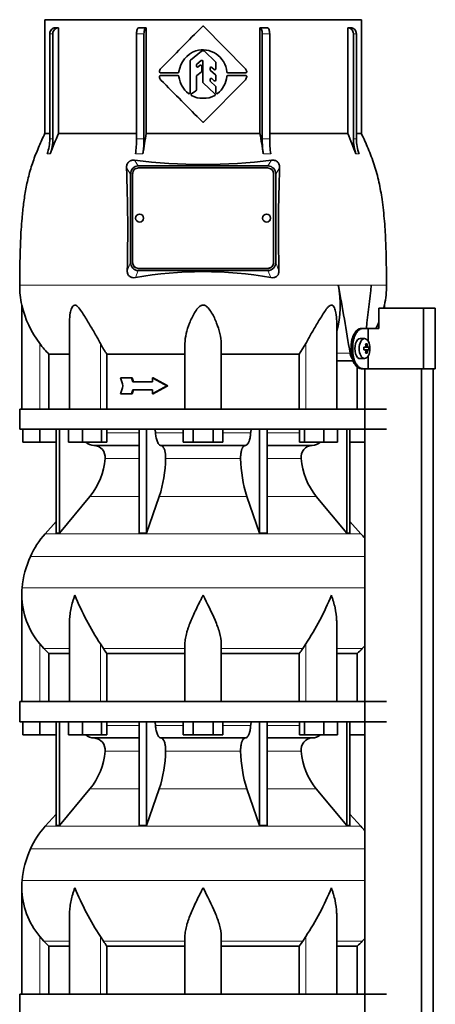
# Model space of a CAD drawing. Header units: millimetres. Extents: x -304 to -45, y -406 to 1007.
# Tile 24 of 27: x -301 to -260, y 720 to 818. Entities that reach past the tile are written whole.
import ezdxf

# ---------------------------------------------------------------- set-up
doc = ezdxf.new("R2010")
doc.units = ezdxf.units.MM
for name, color, linetype in [('M5X8_UNI7687', 7, 'Continuous'), ('MID_134-17', 7, 'Continuous'), ('VSI134_DIFFUSORE', 7, 'Continuous'), ('VSI134_TERMINALE', 7, 'Continuous'), ('VSI134_TESTATA', 7, 'Continuous')]:
    doc.layers.add(name, color=color, linetype=linetype)

# ---------------------------------------------------------------- blocks, each defined once
blk = doc.blocks.new('SE')
at = {"layer": 'M5X8_UNI7687', "color": 7, "linetype": 'Continuous', "lineweight": 35}
for p, q in [((-266.771, 786.463), (-267.19, 786.477)), ((-266.537, 785.944), (-266.67, 785.836)), ((-266.867, 785.602), (-266.707, 785.62)), ((-266.707, 785.335), (-266.867, 785.353)), ((-266.358, 785.616), (-266.803, 785.584)), ((-266.358, 785.339), (-266.803, 785.37)), ((-266.537, 785.01), (-266.67, 785.118)), ((-267.19, 784.477), (-266.771, 784.491))]:
    blk.add_line(p, q, dxfattribs=at)
at = {"layer": 'M5X8_UNI7687', "color": 4, "linetype": 'Continuous', "lineweight": 9}
for p, q in [((-266.658, 785.703), (-266.501, 785.719)), ((-266.867, 785.602), (-266.71, 785.619)), ((-266.71, 785.335), (-266.867, 785.353)), ((-266.447, 785.619), (-266.803, 785.584)), ((-266.803, 785.37), (-266.447, 785.335)), ((-266.501, 785.236), (-266.659, 785.251))]:
    blk.add_line(p, q, dxfattribs=at)
at = {"layer": 'M5X8_UNI7687', "color": 7, "linetype": 'Continuous', "lineweight": 35}
blk.add_arc((-268.207, 785.477), 1.854, 355.71667, 4.28333, dxfattribs=at)
for centre, major_axis, ratio, start_param, end_param in [((-267.2, 785.477), (0, 1), 0.544639, 0, 3.159643), ((-267.869, 784.865), (1.585, 0.958), 0.318449, 0.410036, 0.559729), ((-268.22, 785.477), (0, 2), 0.788011, 4.833518, 4.948078), ((-268.254, 785.477), (0, 2), 0.882948, 4.833518, 4.948078), ((-268.237, 785.446), (1.994, 0.146), 0.047468, 0.695348, 0.809907), ((-267.535, 785.477), (0, -1.852), 0.361923, 1.49595, 1.645642), ((-268.237, 785.508), (1.994, -0.146), 0.047468, -0.809907, -0.695348), ((-266.802, 785.685), (-0.195, -0.02), 0.510424, 1.182652, 1.511361), ((-266.802, 785.27), (-0.195, 0.02), 0.510424, 4.771824, 5.100533), ((-268.22, 785.477), (0, -2), 0.788011, 1.335108, 1.449667), ((-267.869, 786.09), (1.585, -0.958), 0.318449, -0.559729, -0.410036), ((-268.254, 785.477), (0, -2), 0.882948, 1.335108, 1.449667), ((-268.237, 785.446), (1.994, 0.146), 0.047468, 0.33853, 0.453089), ((-268.237, 785.508), (1.994, -0.146), 0.047468, -0.453089, -0.33853)]:
    blk.add_ellipse(centre, major_axis=major_axis, ratio=ratio, start_param=start_param, end_param=end_param, dxfattribs=at)
blk.add_ellipse((-266.78, 785.477), major_axis=(0, -0.986), ratio=0.544639, dxfattribs=at)
for points in [[(-266.71, 785.619), (-266.708, 785.619), (-266.704, 785.62), (-266.698, 785.621), (-266.692, 785.624), (-266.687, 785.627), (-266.682, 785.631), (-266.677, 785.636), (-266.672, 785.642), (-266.668, 785.649), (-266.664, 785.656), (-266.661, 785.664), (-266.659, 785.673), (-266.657, 785.681), (-266.656, 785.69), (-266.655, 785.699), (-266.655, 785.709), (-266.656, 785.715), (-266.656, 785.719)], [(-266.501, 785.719), (-266.501, 785.715), (-266.5, 785.709), (-266.498, 785.699), (-266.496, 785.69), (-266.494, 785.681), (-266.491, 785.673), (-266.488, 785.664), (-266.485, 785.656), (-266.481, 785.649), (-266.477, 785.642), (-266.473, 785.636), (-266.469, 785.631), (-266.465, 785.627), (-266.46, 785.624), (-266.456, 785.621), (-266.452, 785.62), (-266.449, 785.619), (-266.447, 785.619)], [(-266.656, 785.236), (-266.656, 785.239), (-266.655, 785.246), (-266.655, 785.256), (-266.656, 785.265), (-266.657, 785.273), (-266.659, 785.282), (-266.661, 785.29), (-266.664, 785.298), (-266.668, 785.306), (-266.672, 785.313), (-266.677, 785.319), (-266.682, 785.324), (-266.687, 785.328), (-266.692, 785.331), (-266.698, 785.333), (-266.704, 785.335), (-266.708, 785.335), (-266.71, 785.335)], [(-266.447, 785.335), (-266.449, 785.335), (-266.452, 785.335), (-266.456, 785.333), (-266.46, 785.331), (-266.465, 785.328), (-266.469, 785.324), (-266.473, 785.319), (-266.477, 785.313), (-266.481, 785.306), (-266.485, 785.298), (-266.488, 785.29), (-266.491, 785.282), (-266.494, 785.273), (-266.496, 785.265), (-266.498, 785.256), (-266.5, 785.246), (-266.501, 785.239), (-266.501, 785.236)]]:
    blk.add_open_spline(points, degree=3, dxfattribs=at)
at = {"layer": 'MID_134-17', "color": 7, "linetype": 'Continuous', "lineweight": 35}
for p, q in [((-266.76, 783.477), (-266.76, 779.477)), ((-266.746, 783.477), (-266.746, 287.177)), ((-261.119, 287.177), (-261.119, 783.477)), ((-259.96, 287.177), (-259.96, 783.477)), ((-266.76, 777.477), (-266.76, 750.477)), ((-266.76, 748.477), (-266.76, 721.477))]:
    blk.add_line(p, q, dxfattribs=at)
at = {"layer": 'VSI134_DIFFUSORE', "color": 7, "linetype": 'Continuous', "lineweight": 35}
for p, q in [((-300.999, 779.477), (-264.599, 779.477)), ((-300.999, 779.477), (-300.999, 777.477)), ((-300.999, 777.477), (-264.599, 777.477)), ((-300.699, 776.197), (-300.699, 777.477)), ((-300.699, 776.197), (-300.699, 777.477)), ((-298.999, 776.197), (-298.999, 777.477)), ((-297.364, 777.477), (-297.364, 767.186)), ((-297.058, 777.477), (-297.058, 767.186)), ((-296.15, 776.197), (-296.15, 777.477)), ((-294.762, 776.197), (-294.762, 777.477)), ((-292.866, 776.197), (-292.866, 777.477)), ((-292.358, 776.197), (-292.358, 777.477)), ((-289.138, 777.477), (-289.138, 767.186)), ((-288.399, 777.477), (-288.399, 767.186)), ((-284.762, 776.197), (-284.762, 777.477)), ((-283.78, 776.197), (-283.78, 777.477)), ((-281.817, 776.197), (-281.817, 777.477)), ((-280.836, 776.197), (-280.836, 777.477)), ((-277.199, 777.477), (-277.199, 767.186)), ((-276.459, 777.477), (-276.459, 767.186)), ((-273.24, 776.197), (-273.24, 777.477)), ((-272.732, 776.197), (-272.732, 777.477)), ((-270.836, 776.197), (-270.836, 777.477)), ((-269.448, 776.197), (-269.448, 777.477)), ((-268.539, 777.477), (-268.539, 767.186)), ((-268.233, 777.477), (-268.233, 767.186)), ((-298.999, 776.197), (-300.699, 776.197)), ((-297.364, 776.197), (-298.999, 776.197)), ((-294.762, 776.197), (-296.15, 776.197)), ((-292.866, 776.197), (-294.762, 776.197)), ((-292.358, 776.197), (-292.866, 776.197)), ((-283.78, 776.197), (-284.762, 776.197)), ((-281.817, 776.197), (-283.78, 776.197)), ((-280.836, 776.197), (-281.817, 776.197)), ((-272.732, 776.197), (-273.24, 776.197)), ((-270.836, 776.197), (-272.732, 776.197)), ((-269.448, 776.197), (-270.836, 776.197)), ((-266.76, 776.197), (-268.233, 776.197)), ((-293.634, 775.877), (-289.138, 775.877)), ((-286.981, 775.877), (-278.617, 775.877)), ((-276.459, 775.877), (-271.964, 775.877)), ((-297.058, 767.186), (-294.027, 770.828)), ((-288.399, 767.186), (-287.144, 770.828)), ((-278.454, 770.828), (-277.199, 767.186)), ((-271.571, 770.828), (-268.539, 767.186)), ((-297.364, 768.341), (-298.459, 767.126)), ((-267.139, 767.126), (-268.233, 768.341)), ((-297.364, 767.186), (-297.058, 767.186)), ((-289.138, 767.186), (-288.399, 767.186)), ((-277.199, 767.186), (-276.459, 767.186)), ((-268.539, 767.186), (-268.233, 767.186)), ((-300.799, 761.024), (-300.799, 750.477)), ((-296.054, 758.348), (-296.054, 750.477)), ((-269.544, 750.477), (-269.544, 758.348)), ((-298.597, 755.737), (-298.999, 756.196)), ((-292.697, 755.737), (-292.981, 756.196)), ((-284.599, 750.477), (-284.599, 756.196)), ((-280.999, 750.477), (-280.999, 756.196)), ((-272.617, 756.196), (-272.901, 755.737)), ((-266.76, 756.012), (-267.001, 755.737)), ((-298.093, 755.248), (-296.054, 755.248)), ((-298.093, 750.477), (-298.093, 755.248)), ((-292.341, 755.248), (-284.599, 755.248)), ((-292.341, 750.477), (-292.341, 755.248)), ((-280.999, 755.248), (-273.257, 755.248)), ((-273.257, 755.248), (-273.257, 750.477)), ((-269.544, 755.248), (-267.504, 755.248)), ((-267.504, 755.248), (-267.504, 750.477)), ((-300.999, 750.477), (-264.599, 750.477)), ((-300.999, 750.477), (-300.999, 748.477)), ((-300.999, 748.477), (-264.599, 748.477)), ((-300.699, 747.197), (-300.699, 748.477)), ((-300.699, 747.197), (-300.699, 748.477)), ((-298.999, 747.197), (-298.999, 748.477)), ((-297.364, 748.477), (-297.364, 738.186)), ((-297.058, 748.477), (-297.058, 738.186)), ((-296.15, 747.197), (-296.15, 748.477)), ((-294.762, 747.197), (-294.762, 748.477)), ((-292.866, 747.197), (-292.866, 748.477)), ((-292.358, 747.197), (-292.358, 748.477)), ((-289.138, 748.477), (-289.138, 738.186)), ((-288.399, 748.477), (-288.399, 738.186)), ((-284.762, 747.197), (-284.762, 748.477)), ((-283.78, 747.197), (-283.78, 748.477)), ((-281.817, 747.197), (-281.817, 748.477)), ((-280.836, 747.197), (-280.836, 748.477)), ((-277.199, 748.477), (-277.199, 738.186)), ((-276.459, 748.477), (-276.459, 738.186)), ((-273.24, 747.197), (-273.24, 748.477)), ((-272.732, 747.197), (-272.732, 748.477)), ((-270.836, 747.197), (-270.836, 748.477)), ((-269.448, 747.197), (-269.448, 748.477)), ((-268.539, 748.477), (-268.539, 738.186)), ((-268.233, 748.477), (-268.233, 738.186)), ((-298.999, 747.197), (-300.699, 747.197)), ((-297.364, 747.197), (-298.999, 747.197)), ((-294.762, 747.197), (-296.15, 747.197)), ((-292.866, 747.197), (-294.762, 747.197)), ((-293.634, 746.877), (-289.138, 746.877)), ((-292.358, 747.197), (-292.866, 747.197)), ((-286.981, 746.877), (-278.617, 746.877)), ((-283.78, 747.197), (-284.762, 747.197)), ((-281.817, 747.197), (-283.78, 747.197)), ((-280.836, 747.197), (-281.817, 747.197)), ((-276.459, 746.877), (-271.964, 746.877)), ((-272.732, 747.197), (-273.24, 747.197)), ((-270.836, 747.197), (-272.732, 747.197)), ((-269.448, 747.197), (-270.836, 747.197)), ((-266.76, 747.197), (-268.233, 747.197)), ((-297.058, 738.186), (-294.027, 741.828)), ((-288.399, 738.186), (-287.144, 741.828)), ((-278.454, 741.828), (-277.199, 738.186)), ((-271.571, 741.828), (-268.539, 738.186)), ((-297.364, 739.341), (-298.459, 738.126)), ((-267.139, 738.126), (-268.233, 739.341)), ((-297.364, 738.186), (-297.058, 738.186)), ((-289.138, 738.186), (-288.399, 738.186)), ((-277.199, 738.186), (-276.459, 738.186)), ((-268.539, 738.186), (-268.233, 738.186)), ((-300.799, 732.024), (-300.799, 721.477)), ((-296.054, 729.348), (-296.054, 721.477)), ((-269.544, 721.477), (-269.544, 729.348)), ((-298.597, 726.737), (-298.999, 727.196)), ((-292.697, 726.737), (-292.981, 727.196)), ((-284.599, 721.477), (-284.599, 727.196)), ((-280.999, 721.477), (-280.999, 727.196)), ((-272.617, 727.196), (-272.901, 726.737)), ((-298.093, 726.248), (-296.054, 726.248)), ((-298.093, 721.477), (-298.093, 726.248)), ((-292.341, 726.248), (-284.599, 726.248)), ((-292.341, 721.477), (-292.341, 726.248)), ((-280.999, 726.248), (-273.257, 726.248)), ((-273.257, 726.248), (-273.257, 721.477)), ((-269.544, 726.248), (-267.504, 726.248)), ((-267.504, 726.248), (-267.504, 721.477)), ((-266.76, 727.012), (-267.001, 726.737)), ((-300.999, 721.477), (-264.599, 721.477)), ((-300.999, 721.477), (-300.999, 719.477))]:
    blk.add_line(p, q, dxfattribs=at)
at = {"layer": 'VSI134_DIFFUSORE', "color": 4, "linetype": 'Continuous', "lineweight": 9}
for p, q in [((-292.358, 777.122), (-289.138, 777.122)), ((-287.513, 777.122), (-284.762, 777.122)), ((-280.836, 777.122), (-278.084, 777.122)), ((-276.459, 777.122), (-273.24, 777.122)), ((-289.138, 774.568), (-292.524, 774.568)), ((-279.077, 774.568), (-286.521, 774.568)), ((-273.073, 774.568), (-276.459, 774.568)), ((-294.027, 770.828), (-289.138, 770.828)), ((-287.144, 770.828), (-278.454, 770.828)), ((-276.459, 770.828), (-271.571, 770.828)), ((-298.459, 767.126), (-267.139, 767.126)), ((-299.932, 764.874), (-266.76, 764.874)), ((-300.764, 761.749), (-266.76, 761.749)), ((-298.999, 750.477), (-298.999, 756.196)), ((-298.597, 755.737), (-296.054, 755.737)), ((-292.981, 750.477), (-292.981, 756.196)), ((-292.697, 755.737), (-284.599, 755.737)), ((-280.999, 755.737), (-272.901, 755.737)), ((-272.617, 750.477), (-272.617, 756.196)), ((-269.544, 755.737), (-267.001, 755.737)), ((-292.358, 748.122), (-289.138, 748.122)), ((-287.513, 748.122), (-284.762, 748.122)), ((-280.836, 748.122), (-278.084, 748.122)), ((-276.459, 748.122), (-273.24, 748.122)), ((-289.138, 745.568), (-292.524, 745.568)), ((-279.077, 745.568), (-286.521, 745.568)), ((-273.073, 745.568), (-276.459, 745.568)), ((-294.027, 741.828), (-289.138, 741.828)), ((-287.144, 741.828), (-278.454, 741.828)), ((-276.459, 741.828), (-271.571, 741.828)), ((-298.459, 738.126), (-267.139, 738.126)), ((-299.932, 735.874), (-266.76, 735.874)), ((-300.764, 732.749), (-266.76, 732.749)), ((-298.999, 721.477), (-298.999, 727.196)), ((-292.981, 721.477), (-292.981, 727.196)), ((-272.617, 721.477), (-272.617, 727.196)), ((-298.597, 726.737), (-296.054, 726.737)), ((-292.697, 726.737), (-284.599, 726.737)), ((-280.999, 726.737), (-272.901, 726.737)), ((-269.544, 726.737), (-267.001, 726.737))]:
    blk.add_line(p, q, dxfattribs=at)
at = {"layer": 'VSI134_DIFFUSORE', "color": 7, "linetype": 'Continuous', "lineweight": 35}
for centre, radius, start, end in [((-293.587, 777.212), 1.336, 230.28193, 268.00942), ((-272.012, 777.214), 1.337, 272.06066, 309.72198), ((-293.691, 774.704), 1.174, 353.32225, 87.21725), ((-271.911, 774.708), 1.171, 92.57724, 186.88325), ((-299.185, 775.073), 6.68, 320.54719, 355.65939), ((-299.512, 774.809), 12.994, 342.1602, 358.93539), ((-265.784, 774.859), 13.296, 181.25689, 197.64752), ((-266.391, 775.082), 6.702, 184.39964, 219.39378), ((-291.919, 761.237), 8.8, 138, 155.59119), ((-273.679, 761.237), 8.8, 38.16839, 42), ((-291.008, 760.824), 9.8, 155.59119, 174.58264), ((-293.099, 761.022), 7.7, 174.58264, 180.00164), ((-293.068, 761.157), 7.732, 180.99585, 219.91063), ((-267.86, 772.531), 29.965, 202.58497, 213.03267), ((-295.271, 771.229), 27.189, 326.4322, 337.95023), ((-286.069, 760.185), 7.982, 213.86006, 218.20434), ((-279.524, 760.181), 7.975, 321.79382, 326.14177), ((-293.587, 748.212), 1.336, 230.28193, 268.00942), ((-293.691, 745.704), 1.174, 353.32225, 87.21725), ((-271.911, 745.708), 1.171, 92.57724, 186.88325), ((-272.012, 748.214), 1.337, 272.06066, 309.72198), ((-299.185, 746.073), 6.68, 320.54719, 355.65939), ((-299.512, 745.809), 12.994, 342.1602, 358.93539), ((-265.784, 745.859), 13.296, 181.25689, 197.64752), ((-266.391, 746.082), 6.702, 184.39964, 219.39378), ((-291.919, 732.237), 8.8, 138, 155.59119), ((-273.679, 732.237), 8.8, 38.16839, 42), ((-291.008, 731.824), 9.8, 155.59119, 174.58264), ((-293.099, 732.022), 7.7, 174.58264, 180.00164), ((-293.068, 732.157), 7.732, 180.99585, 219.91063), ((-267.86, 743.531), 29.965, 202.58497, 213.03267), ((-295.271, 742.229), 27.189, 326.4322, 337.95023), ((-286.069, 731.185), 7.982, 213.86006, 218.20434), ((-279.524, 731.181), 7.975, 321.79382, 326.14177)]:
    blk.add_arc(centre, radius, start, end, dxfattribs=at)
for points, knots in [([(-287.666, 777.477), (-287.656, 777.477), (-287.647, 777.475), (-287.629, 777.466), (-287.62, 777.46), (-287.594, 777.434), (-287.577, 777.408), (-287.55, 777.343), (-287.538, 777.304), (-287.521, 777.218), (-287.515, 777.171), (-287.513, 777.122)], [0, 0, 0, 0, 0.125, 0.125, 0.25, 0.25, 0.5, 0.5, 0.75, 0.75, 1, 1, 1, 1]), ([(-286.981, 775.877), (-287.013, 775.877), (-287.045, 775.885), (-287.094, 775.908), (-287.11, 775.918), (-287.141, 775.941), (-287.157, 775.954), (-287.202, 775.999), (-287.231, 776.037), (-287.287, 776.126), (-287.314, 776.177), (-287.362, 776.289), (-287.384, 776.352), (-287.424, 776.487), (-287.442, 776.559), (-287.472, 776.709), (-287.484, 776.789), (-287.503, 776.953), (-287.51, 777.036), (-287.513, 777.122)], [0, 0, 0, 0, 0.125, 0.125, 0.1875, 0.1875, 0.25, 0.25, 0.375, 0.375, 0.5, 0.5, 0.625, 0.625, 0.75, 0.75, 0.875, 0.875, 1, 1, 1, 1]), ([(-278.084, 777.122), (-278.088, 777.036), (-278.095, 776.953), (-278.109, 776.831), (-278.114, 776.791), (-278.126, 776.712), (-278.133, 776.673), (-278.156, 776.559), (-278.173, 776.488), (-278.203, 776.387), (-278.214, 776.355), (-278.236, 776.292), (-278.248, 776.262), (-278.284, 776.177), (-278.31, 776.126), (-278.366, 776.038), (-278.395, 776), (-278.456, 775.939), (-278.488, 775.916), (-278.552, 775.885), (-278.585, 775.877), (-278.617, 775.877)], [0, 0, 0, 0, 0.125, 0.125, 0.1875, 0.1875, 0.25, 0.25, 0.375, 0.375, 0.4375, 0.4375, 0.5, 0.5, 0.625, 0.625, 0.75, 0.75, 0.875, 0.875, 1, 1, 1, 1]), ([(-278.084, 777.122), (-278.082, 777.171), (-278.077, 777.217), (-278.064, 777.282), (-278.059, 777.303), (-278.048, 777.341), (-278.041, 777.359), (-278.027, 777.392), (-278.02, 777.406), (-278.004, 777.431), (-277.995, 777.442), (-277.978, 777.46), (-277.969, 777.466), (-277.951, 777.475), (-277.941, 777.477), (-277.932, 777.477)], [0, 0, 0, 0, 0.25, 0.25, 0.375, 0.375, 0.5, 0.5, 0.625, 0.625, 0.75, 0.75, 0.875, 0.875, 1, 1, 1, 1]), ([(-286.981, 775.877), (-286.965, 775.877), (-286.949, 775.875), (-286.917, 775.866), (-286.901, 775.86), (-286.855, 775.834), (-286.824, 775.809), (-286.766, 775.742), (-286.738, 775.7), (-286.699, 775.628), (-286.687, 775.602), (-286.663, 775.547), (-286.651, 775.517), (-286.619, 775.426), (-286.6, 775.359), (-286.576, 775.252), (-286.568, 775.214), (-286.555, 775.139), (-286.549, 775.1), (-286.534, 774.983), (-286.527, 774.901), (-286.519, 774.735), (-286.518, 774.651), (-286.521, 774.568)], [0, 0, 0, 0, 0.0625, 0.0625, 0.125, 0.125, 0.25, 0.25, 0.375, 0.375, 0.4375, 0.4375, 0.5, 0.5, 0.625, 0.625, 0.6875, 0.6875, 0.75, 0.75, 0.875, 0.875, 1, 1, 1, 1]), ([(-279.077, 774.568), (-279.079, 774.651), (-279.079, 774.734), (-279.073, 774.858), (-279.07, 774.899), (-279.063, 774.981), (-279.059, 775.021), (-279.044, 775.139), (-279.03, 775.215), (-279.006, 775.322), (-278.997, 775.357), (-278.978, 775.424), (-278.958, 775.488), (-278.935, 775.546), (-278.911, 775.602), (-278.899, 775.628), (-278.86, 775.701), (-278.832, 775.742), (-278.774, 775.809), (-278.743, 775.835), (-278.681, 775.869), (-278.649, 775.877), (-278.617, 775.877)], [0, 0, 0, 0, 0.125, 0.125, 0.1875, 0.1875, 0.25, 0.25, 0.375, 0.375, 0.4375, 0.4375, 0.5, 0.5625, 0.5625, 0.625, 0.625, 0.75, 0.75, 0.875, 0.875, 1, 1, 1, 1]), ([(-295.527, 761.022), (-295.546, 760.97), (-295.564, 760.918), (-295.6, 760.814), (-295.617, 760.761), (-295.669, 760.605), (-295.701, 760.501), (-295.792, 760.189), (-295.846, 759.982), (-295.936, 759.567), (-295.972, 759.359), (-296.026, 758.948), (-296.044, 758.744), (-296.053, 758.476), (-296.054, 758.412), (-296.054, 758.347)], [0, 0, 0, 0, 0.03125, 0.03125, 0.0625, 0.0625, 0.125, 0.125, 0.25, 0.25, 0.375, 0.375, 0.5, 0.5, 0.5400162, 0.5400162, 0.5400162, 0.5400162]), ([(-282.799, 761.022), (-282.825, 760.97), (-282.852, 760.918), (-282.905, 760.814), (-282.932, 760.761), (-283.011, 760.605), (-283.064, 760.501), (-283.221, 760.189), (-283.325, 759.982), (-283.527, 759.567), (-283.627, 759.359), (-283.816, 758.948), (-283.906, 758.744), (-284.075, 758.339), (-284.155, 758.138), (-284.263, 757.837), (-284.297, 757.737), (-284.361, 757.537), (-284.392, 757.437), (-284.474, 757.141), (-284.518, 756.947), (-284.581, 756.566), (-284.599, 756.38), (-284.599, 756.196)], [0, 0, 0, 0, 0.03125, 0.03125, 0.0625, 0.0625, 0.125, 0.125, 0.25, 0.25, 0.375, 0.375, 0.5, 0.5, 0.625, 0.625, 0.6875, 0.6875, 0.75, 0.75, 0.875, 0.875, 1, 1, 1, 1]), ([(-280.999, 756.196), (-280.999, 756.563), (-281.069, 756.943), (-281.288, 757.733), (-281.437, 758.136), (-281.945, 759.35), (-282.376, 760.193), (-282.799, 761.022)], [0, 0, 0, 0, 0.25, 0.25, 0.5, 0.5, 1, 1, 1, 1]), ([(-269.544, 758.347), (-269.544, 758.414), (-269.545, 758.482), (-269.562, 758.96), (-269.619, 759.368), (-269.753, 759.985), (-269.806, 760.191), (-269.897, 760.501), (-269.929, 760.605), (-269.98, 760.761), (-270.007, 760.839), (-270.034, 760.918), (-270.052, 760.97), (-270.062, 760.997), (-270.071, 761.022)], [0.4588627, 0.4588627, 0.4588627, 0.4588627, 0.5, 0.5, 0.75, 0.75, 0.875, 0.875, 0.9375, 0.9375, 0.96875, 0.984375, 0.984375, 1, 1, 1, 1]), ([(-287.666, 748.477), (-287.656, 748.477), (-287.647, 748.475), (-287.629, 748.466), (-287.62, 748.46), (-287.594, 748.434), (-287.577, 748.408), (-287.55, 748.343), (-287.538, 748.304), (-287.521, 748.218), (-287.515, 748.171), (-287.513, 748.122)], [0, 0, 0, 0, 0.125, 0.125, 0.25, 0.25, 0.5, 0.5, 0.75, 0.75, 1, 1, 1, 1]), ([(-286.981, 746.877), (-287.013, 746.877), (-287.045, 746.885), (-287.094, 746.908), (-287.11, 746.918), (-287.141, 746.941), (-287.157, 746.954), (-287.202, 746.999), (-287.231, 747.037), (-287.287, 747.126), (-287.314, 747.177), (-287.362, 747.289), (-287.384, 747.352), (-287.424, 747.487), (-287.442, 747.559), (-287.472, 747.709), (-287.484, 747.789), (-287.503, 747.953), (-287.51, 748.036), (-287.513, 748.122)], [0, 0, 0, 0, 0.125, 0.125, 0.1875, 0.1875, 0.25, 0.25, 0.375, 0.375, 0.5, 0.5, 0.625, 0.625, 0.75, 0.75, 0.875, 0.875, 1, 1, 1, 1]), ([(-278.084, 748.122), (-278.088, 748.036), (-278.095, 747.953), (-278.109, 747.831), (-278.114, 747.791), (-278.126, 747.712), (-278.133, 747.673), (-278.156, 747.559), (-278.173, 747.488), (-278.203, 747.387), (-278.214, 747.355), (-278.236, 747.292), (-278.248, 747.262), (-278.284, 747.177), (-278.31, 747.126), (-278.366, 747.038), (-278.395, 747), (-278.456, 746.939), (-278.488, 746.916), (-278.552, 746.885), (-278.585, 746.877), (-278.617, 746.877)], [0, 0, 0, 0, 0.125, 0.125, 0.1875, 0.1875, 0.25, 0.25, 0.375, 0.375, 0.4375, 0.4375, 0.5, 0.5, 0.625, 0.625, 0.75, 0.75, 0.875, 0.875, 1, 1, 1, 1]), ([(-278.084, 748.122), (-278.082, 748.171), (-278.077, 748.217), (-278.064, 748.282), (-278.059, 748.303), (-278.048, 748.341), (-278.041, 748.359), (-278.027, 748.392), (-278.02, 748.406), (-278.004, 748.431), (-277.995, 748.442), (-277.978, 748.46), (-277.969, 748.466), (-277.951, 748.475), (-277.941, 748.477), (-277.932, 748.477)], [0, 0, 0, 0, 0.25, 0.25, 0.375, 0.375, 0.5, 0.5, 0.625, 0.625, 0.75, 0.75, 0.875, 0.875, 1, 1, 1, 1]), ([(-286.981, 746.877), (-286.965, 746.877), (-286.949, 746.875), (-286.917, 746.866), (-286.901, 746.86), (-286.855, 746.834), (-286.824, 746.809), (-286.766, 746.742), (-286.738, 746.7), (-286.699, 746.628), (-286.687, 746.602), (-286.663, 746.547), (-286.651, 746.517), (-286.619, 746.426), (-286.6, 746.359), (-286.576, 746.252), (-286.568, 746.214), (-286.555, 746.139), (-286.549, 746.1), (-286.534, 745.983), (-286.527, 745.901), (-286.519, 745.735), (-286.518, 745.651), (-286.521, 745.568)], [0, 0, 0, 0, 0.0625, 0.0625, 0.125, 0.125, 0.25, 0.25, 0.375, 0.375, 0.4375, 0.4375, 0.5, 0.5, 0.625, 0.625, 0.6875, 0.6875, 0.75, 0.75, 0.875, 0.875, 1, 1, 1, 1]), ([(-279.077, 745.568), (-279.079, 745.651), (-279.079, 745.734), (-279.073, 745.858), (-279.07, 745.899), (-279.063, 745.981), (-279.059, 746.021), (-279.044, 746.139), (-279.03, 746.215), (-279.006, 746.322), (-278.997, 746.357), (-278.978, 746.424), (-278.958, 746.488), (-278.935, 746.546), (-278.911, 746.602), (-278.899, 746.628), (-278.86, 746.701), (-278.832, 746.742), (-278.774, 746.809), (-278.743, 746.835), (-278.681, 746.869), (-278.649, 746.877), (-278.617, 746.877)], [0, 0, 0, 0, 0.125, 0.125, 0.1875, 0.1875, 0.25, 0.25, 0.375, 0.375, 0.4375, 0.4375, 0.5, 0.5625, 0.5625, 0.625, 0.625, 0.75, 0.75, 0.875, 0.875, 1, 1, 1, 1]), ([(-295.527, 732.022), (-295.546, 731.97), (-295.564, 731.918), (-295.6, 731.814), (-295.617, 731.761), (-295.669, 731.605), (-295.701, 731.501), (-295.792, 731.189), (-295.846, 730.982), (-295.936, 730.567), (-295.972, 730.359), (-296.026, 729.948), (-296.044, 729.744), (-296.053, 729.476), (-296.054, 729.412), (-296.054, 729.347)], [0, 0, 0, 0, 0.03125, 0.03125, 0.0625, 0.0625, 0.125, 0.125, 0.25, 0.25, 0.375, 0.375, 0.5, 0.5, 0.5400162, 0.5400162, 0.5400162, 0.5400162]), ([(-282.799, 732.022), (-282.825, 731.97), (-282.852, 731.918), (-282.905, 731.814), (-282.932, 731.761), (-283.011, 731.605), (-283.064, 731.501), (-283.221, 731.189), (-283.325, 730.982), (-283.527, 730.567), (-283.627, 730.359), (-283.816, 729.948), (-283.906, 729.744), (-284.075, 729.339), (-284.155, 729.138), (-284.263, 728.837), (-284.297, 728.737), (-284.361, 728.537), (-284.392, 728.437), (-284.474, 728.141), (-284.518, 727.947), (-284.581, 727.566), (-284.599, 727.38), (-284.599, 727.196)], [0, 0, 0, 0, 0.03125, 0.03125, 0.0625, 0.0625, 0.125, 0.125, 0.25, 0.25, 0.375, 0.375, 0.5, 0.5, 0.625, 0.625, 0.6875, 0.6875, 0.75, 0.75, 0.875, 0.875, 1, 1, 1, 1]), ([(-280.999, 727.196), (-280.999, 727.563), (-281.069, 727.943), (-281.288, 728.733), (-281.437, 729.136), (-281.945, 730.35), (-282.376, 731.193), (-282.799, 732.022)], [0, 0, 0, 0, 0.25, 0.25, 0.5, 0.5, 1, 1, 1, 1]), ([(-269.544, 729.347), (-269.544, 729.414), (-269.545, 729.482), (-269.562, 729.96), (-269.619, 730.368), (-269.753, 730.985), (-269.806, 731.191), (-269.897, 731.501), (-269.929, 731.605), (-269.98, 731.761), (-270.007, 731.839), (-270.034, 731.918), (-270.052, 731.97), (-270.062, 731.997), (-270.071, 732.022)], [0.4588627, 0.4588627, 0.4588627, 0.4588627, 0.5, 0.5, 0.75, 0.75, 0.875, 0.875, 0.9375, 0.9375, 0.96875, 0.984375, 0.984375, 1, 1, 1, 1])]:
    blk.add_open_spline(points, degree=3, knots=knots, dxfattribs=at)
for points in [[(-298.093, 755.248), (-298.268, 755.405), (-298.435, 755.568), (-298.597, 755.737)], [(-267.001, 755.737), (-267.162, 755.568), (-267.33, 755.405), (-267.504, 755.248)], [(-298.093, 726.248), (-298.268, 726.405), (-298.435, 726.568), (-298.597, 726.737)], [(-267.001, 726.737), (-267.162, 726.568), (-267.33, 726.405), (-267.504, 726.248)]]:
    blk.add_open_spline(points, degree=3, dxfattribs=at)
at = {"layer": 'VSI134_TERMINALE', "color": 7, "linetype": 'Continuous', "lineweight": 35}
for p, q in [((-260.943, 789.477), (-265.362, 789.477)), ((-265.362, 789.477), (-265.362, 787.477)), ((-259.758, 789.477), (-260.943, 789.477)), ((-260.943, 783.477), (-260.943, 789.477)), ((-259.758, 783.477), (-259.758, 789.477)), ((-267.095, 787.477), (-266.935, 787.477)), ((-266.935, 787.477), (-266.423, 787.477)), ((-266.423, 787.477), (-265.362, 787.477)), ((-266.423, 786.213), (-266.423, 787.477)), ((-268.109, 785.277), (-268.109, 785.677)), ((-267.949, 785.277), (-267.949, 785.677)), ((-266.423, 783.477), (-266.423, 784.742)), ((-266.935, 783.477), (-267.095, 783.477)), ((-266.935, 783.477), (-266.423, 783.477)), ((-260.943, 783.477), (-266.423, 783.477)), ((-259.758, 783.477), (-260.943, 783.477))]:
    blk.add_line(p, q, dxfattribs=at)
at = {"layer": 'VSI134_TERMINALE', "color": 4, "linetype": 'Continuous', "lineweight": 9}
for p, q in [((-268.109, 785.677), (-267.949, 785.677)), ((-267.949, 785.277), (-268.109, 785.277))]:
    blk.add_line(p, q, dxfattribs=at)
at = {"layer": 'VSI134_TERMINALE', "color": 7, "linetype": 'Continuous', "lineweight": 35}
for points in [[(-268.109, 785.677), (-268.109, 785.796), (-268.102, 785.913), (-268.081, 786.086), (-268.072, 786.143), (-268.052, 786.256), (-268.04, 786.312), (-267.999, 786.476), (-267.967, 786.579), (-267.89, 786.775), (-267.845, 786.868), (-267.749, 787.034), (-267.697, 787.108), (-267.613, 787.207), (-267.584, 787.237), (-267.526, 787.293), (-267.467, 787.343), (-267.406, 787.382), (-267.345, 787.417), (-267.313, 787.431), (-267.22, 787.466), (-267.157, 787.477), (-267.095, 787.477)], [(-266.935, 787.477), (-266.997, 787.477), (-267.059, 787.466), (-267.152, 787.432), (-267.183, 787.417), (-267.245, 787.383), (-267.275, 787.363), (-267.366, 787.296), (-267.424, 787.241), (-267.535, 787.11), (-267.589, 787.034), (-267.685, 786.869), (-267.729, 786.778), (-267.787, 786.63), (-267.805, 786.579), (-267.838, 786.475), (-267.868, 786.369), (-267.892, 786.259), (-267.912, 786.146), (-267.921, 786.088), (-267.942, 785.914), (-267.949, 785.796), (-267.949, 785.677)], [(-267.095, 783.477), (-267.157, 783.477), (-267.219, 783.489), (-267.312, 783.523), (-267.343, 783.537), (-267.405, 783.571), (-267.435, 783.591), (-267.526, 783.659), (-267.584, 783.714), (-267.695, 783.844), (-267.748, 783.92), (-267.845, 784.086), (-267.888, 784.177), (-267.946, 784.324), (-267.965, 784.375), (-267.998, 784.479), (-268.028, 784.585), (-268.051, 784.696), (-268.072, 784.808), (-268.081, 784.866), (-268.102, 785.041), (-268.109, 785.158), (-268.109, 785.277)], [(-267.949, 785.277), (-267.949, 785.158), (-267.942, 785.041), (-267.921, 784.869), (-267.913, 784.812), (-267.892, 784.699), (-267.88, 784.642), (-267.84, 784.479), (-267.807, 784.375), (-267.73, 784.18), (-267.685, 784.087), (-267.589, 783.921), (-267.537, 783.847), (-267.453, 783.748), (-267.424, 783.717), (-267.366, 783.662), (-267.307, 783.612), (-267.246, 783.572), (-267.185, 783.538), (-267.153, 783.524), (-267.059, 783.489), (-266.997, 783.477), (-266.935, 783.477)]]:
    blk.add_open_spline(points, degree=3, knots=[0, 0, 0, 0, 0.125, 0.125, 0.1875, 0.1875, 0.25, 0.25, 0.375, 0.375, 0.5, 0.5, 0.625, 0.625, 0.6875, 0.6875, 0.75, 0.8125, 0.8125, 0.875, 0.875, 1, 1, 1, 1], dxfattribs=at)
at = {"layer": 'VSI134_TESTATA', "color": 7, "linetype": 'Continuous', "lineweight": 35}
for p, q in [((-298.499, 818.077), (-267.099, 818.077)), ((-298.499, 818.077), (-298.499, 806.809)), ((-267.099, 806.809), (-267.099, 818.077)), ((-297.146, 817.277), (-297.146, 806.809)), ((-288.436, 817.277), (-288.436, 806.809)), ((-282.728, 817.405), (-278.609, 813.229)), ((-277.162, 806.809), (-277.162, 817.277)), ((-268.452, 806.809), (-268.452, 817.277)), ((-298.011, 806.255), (-298.011, 816.677)), ((-297.705, 816.677), (-297.705, 806.255)), ((-289.406, 806.255), (-289.406, 816.677)), ((-288.667, 816.677), (-288.667, 806.255)), ((-276.931, 806.255), (-276.931, 816.677)), ((-276.192, 816.677), (-276.192, 806.255)), ((-267.893, 806.255), (-267.893, 816.677)), ((-267.587, 816.677), (-267.587, 806.255)), ((-284.042, 814.071), (-282.951, 814.968)), ((-282.887, 814.991), (-282.714, 814.991)), ((-282.644, 814.962), (-281.563, 813.893)), ((-284.079, 810.844), (-284.079, 813.993)), ((-283.428, 813.659), (-282.987, 814.034)), ((-283.464, 813.48), (-283.464, 813.583)), ((-283.302, 813.401), (-283.101, 813.56)), ((-282.939, 812.964), (-282.939, 813.482)), ((-282.822, 811.898), (-282.822, 813.958)), ((-282.105, 813.129), (-282.105, 813.271)), ((-282.071, 813.054), (-281.568, 812.614)), ((-281.939, 813.346), (-281.699, 813.136)), ((-281.533, 813.212), (-281.533, 813.822)), ((-287.029, 812.549), (-285.302, 812.549)), ((-285.302, 812.806), (-287.021, 812.806)), ((-285.199, 812.944), (-285.202, 812.9)), ((-285.202, 812.454), (-285.199, 812.41)), ((-283.464, 811.1), (-283.464, 812.456)), ((-283.425, 812.535), (-282.977, 812.886)), ((-278.604, 812.131), (-282.728, 807.949)), ((-282.105, 812.017), (-282.105, 812.157)), ((-281.938, 812.232), (-281.7, 812.02)), ((-281.533, 812.095), (-281.533, 812.539)), ((-278.572, 812.805), (-280.332, 812.805)), ((-280.332, 812.55), (-278.571, 812.549)), ((-281.631, 810.723), (-282.791, 811.826)), ((-282.071, 811.943), (-281.567, 811.493)), ((-281.534, 810.836), (-281.533, 811.418)), ((-283.942, 810.728), (-283.508, 811.016)), ((-298.011, 806.809), (-298.499, 806.809)), ((-297.146, 806.809), (-289.406, 806.809)), ((-288.436, 806.809), (-277.162, 806.809)), ((-276.192, 806.809), (-268.452, 806.809)), ((-267.587, 806.809), (-267.099, 806.809)), ((-289.235, 803.576), (-276.363, 803.576)), ((-276.399, 803.388), (-289.199, 803.388)), ((-289.999, 794.013), (-289.999, 802.778)), ((-289.799, 802.79), (-289.799, 794.023)), ((-275.799, 794.023), (-275.799, 802.79)), ((-275.599, 802.778), (-275.599, 794.013)), ((-289.799, 794.023), (-289.799, 794.015)), ((-275.799, 794.023), (-275.799, 794.015)), ((-276.363, 793.216), (-289.235, 793.216)), ((-289.199, 793.426), (-276.399, 793.426)), ((-289.199, 793.417), (-276.399, 793.417)), ((-300.799, 789.794), (-300.799, 779.477)), ((-264.799, 789.477), (-264.799, 789.794)), ((-296.054, 788.176), (-296.054, 779.477)), ((-269.544, 779.477), (-269.544, 788.181)), ((-284.599, 779.477), (-284.599, 785.971)), ((-280.999, 779.477), (-280.999, 785.971)), ((-272.617, 785.971), (-273.257, 784.914)), ((-298.093, 779.477), (-298.093, 784.914)), ((-298.093, 784.914), (-296.054, 784.914)), ((-292.341, 784.914), (-284.599, 784.914)), ((-292.341, 779.477), (-292.341, 784.914)), ((-280.999, 784.914), (-273.257, 784.914)), ((-273.257, 784.914), (-273.257, 779.477)), ((-269.544, 784.277), (-267.922, 784.277)), ((-267.504, 783.667), (-267.504, 779.477)), ((-289.904, 782.577), (-291.001, 782.577)), ((-289.828, 782.577), (-289.904, 782.577)), ((-287.833, 782.177), (-289.774, 782.177)), ((-287.756, 782.577), (-287.833, 782.577)), ((-287.833, 782.577), (-287.833, 782.177)), ((-286.304, 781.777), (-286.382, 781.777)), ((-289.904, 780.977), (-291.001, 780.977)), ((-289.828, 780.977), (-289.904, 780.977)), ((-287.833, 781.377), (-289.774, 781.377)), ((-287.833, 781.377), (-287.833, 780.977)), ((-287.756, 780.977), (-287.833, 780.977))]:
    blk.add_line(p, q, dxfattribs=at)
at = {"layer": 'VSI134_TESTATA', "color": 4, "linetype": 'Continuous', "lineweight": 9}
for p, q in [((-297.705, 816.677), (-298.011, 816.677)), ((-288.667, 816.677), (-289.406, 816.677)), ((-276.192, 816.677), (-276.931, 816.677)), ((-267.587, 816.677), (-267.893, 816.677)), ((-298.195, 804.788), (-298.271, 804.779)), ((-298.195, 804.788), (-297.965, 804.779)), ((-289.331, 804.788), (-289.514, 804.779)), ((-289.331, 804.788), (-288.775, 804.779)), ((-276.64, 804.788), (-276.823, 804.779)), ((-276.64, 804.788), (-276.084, 804.779)), ((-267.557, 804.788), (-267.633, 804.779)), ((-267.557, 804.788), (-267.327, 804.779)), ((-289.999, 802.778), (-290.391, 803.392)), ((-289.235, 803.576), (-289.599, 804.146)), ((-275.998, 804.146), (-276.363, 803.576)), ((-275.206, 803.392), (-275.599, 802.778)), ((-290.327, 793.175), (-289.999, 794.013)), ((-275.599, 794.013), (-275.27, 793.175)), ((-289.511, 792.512), (-289.235, 793.216)), ((-289.199, 793.426), (-289.199, 793.417)), ((-276.399, 793.426), (-276.399, 793.417)), ((-276.363, 793.216), (-276.087, 792.512)), ((-300.999, 791.761), (-269.618, 791.761)), ((-269.381, 791.761), (-269.618, 791.761)), ((-266.108, 791.762), (-264.599, 791.762)), ((-298.999, 779.477), (-298.999, 785.971)), ((-292.981, 779.477), (-292.981, 785.971)), ((-272.617, 779.477), (-272.617, 785.971)), ((-269.544, 785.019), (-268.221, 785.019))]:
    blk.add_line(p, q, dxfattribs=at)
at = {"layer": 'VSI134_TESTATA', "color": 7, "linetype": 'Continuous', "lineweight": 35}
for centre, radius, start, end in [((-297.299, 546.791), 270.487, 89.96758, 90.03242), ((1453.765, -901.549), 2443.503, 135.293139, 135.430862), ((-282.799, 817.335), 0.1, 44.60484, 135.26921), ((-268.299, 546.791), 270.487, 89.96758, 90.03242), ((-282.646, 812.553), 2.583, 109.81005, 171.29145), ((-282.83, 812.614), 2.468, 57.8588, 106.25733), ((-282.887, 814.891), 0.1, 89.99918, 129.44924), ((-282.714, 814.891), 0.1, 45.38808, 89.92099), ((-283.978, 813.993), 0.101, 129.6191, 179.82932), ((-282.922, 813.958), 0.1, 0, 130.35554), ((-282.937, 812.622), 2.52, 6.16374, 55.71275), ((-286.616, 812.895), 0.505, 138.9855, 177.43497), ((-283.363, 813.583), 0.101, 130.50932, 179.8462), ((-283.364, 813.48), 0.1, 180, 308.37007), ((-283.039, 813.482), 0.1, 0, 128.37007), ((-282.005, 813.271), 0.1, 48.87203, 180.00003), ((-282.004, 813.13), 0.101, 180.14238, 228.70986), ((-281.633, 813.212), 0.1, 228.87209, 360), ((-281.634, 813.822), 0.1, 0.09206, 45.21701), ((-278.751, 813.089), 0.2, 39.97534, 44.60484), ((-279.07, 812.843), 0.603, 7.27239, 38.34646), ((-286.701, 812.41), 0.43, 175.11957, 227.09312), ((-287.029, 812.449), 0.1, 90, 181.16531), ((-287.021, 812.906), 0.1, 173.27975, 270), ((-1112.457, -12.974), 1167.102, 44.699254, 44.986342), ((-285.302, 812.906), 0.1, 270, 356.94496), ((-285.302, 812.449), 0.1, 3.05504, 90), ((-282.782, 812.717), 2.437, 187.22672, 233.23823), ((-283.363, 812.456), 0.101, 128.23405, 179.81108), ((-283.039, 812.965), 0.101, 308.2331, 359.81202), ((-282.005, 812.157), 0.1, 48.39279, 180.00003), ((-281.633, 812.095), 0.1, 228.39284, 360), ((-281.634, 812.539), 0.101, 0.14504, 48.70722), ((-282.942, 812.736), 2.526, 308.44652, 353.77921), ((-280.332, 812.905), 0.1, 187.01979, 270), ((-280.332, 812.45), 0.1, 89.95596, 172.97885), ((-279.008, 812.487), 0.539, 318.60933, 354.47004), ((-278.572, 812.905), 0.1, 270, 8.57616), ((-278.571, 812.449), 0.1, 352.18115, 89.95597), ((-283.565, 811.1), 0.101, 303.85753, 359.74419), ((-282.722, 811.899), 0.1, 180.10467, 226.34026), ((-282.004, 812.018), 0.101, 180.1334, 228.12666), ((-281.634, 811.418), 0.101, 0.10737, 48.12355), ((-284.179, 810.844), 0.1, 231.93281, 360), ((-283.887, 810.645), 0.1, 123.60172, 240.27306), ((-282.851, 812.554), 2.272, 241.47259, 271.3254), ((-282.745, 812.549), 2.267, 268.6311, 298.89393), ((-281.7, 810.651), 0.1, 300.41346, 46.44493), ((-281.434, 810.836), 0.1, 179.97086, 308.31859), ((-282.799, 808.02), 0.1, 224.73657, 315.39537), ((-302.316, 806.252), 4.304, 339.98316, 0.03625), ((-255.928, 788.994), 44.903, 156.62565, 159.41846), ((-302.01, 806.252), 4.304, 339.98316, 0.03625), ((-299.347, 806.238), 9.941, 351.55761, 0.09605), ((-199.759, 790.942), 90.085, 169.85538, 171.16412), ((-298.608, 806.238), 9.941, 351.55761, 0.09605), ((-365.839, 790.942), 90.085, 8.83588, 10.14462), ((-266.99, 806.238), 9.941, 179.90395, 188.44239), ((-266.251, 806.238), 9.941, 179.90395, 188.44239), ((-309.67, 788.994), 44.903, 20.58154, 23.37435), ((-263.588, 806.252), 4.304, 179.96375, 200.01684), ((-263.282, 806.252), 4.304, 179.96375, 200.01684), ((-460.815, 797.216), 170.535, 358.64241, 2.07545), ((-282.799, 858.278), 54.558, 262.83956, 277.16044), ((-110.37, 797.251), 164.951, 177.86642, 181.41572), ((-289.099, 798.407), 0.4, 0, 180), ((-276.499, 798.407), 0.4, 0, 180), ((-282.799, 754.999), 38.108, 79.85572, 100.14428), ((-291.227, 791.761), 9.772, 180.00082, 191.61401), ((-279.379, 789.811), 10.186, 344.95268, 11.03945), ((-274.371, 791.761), 9.772, 348.38357, 0.00304), ((-290.747, 792.191), 10.333, 193.41105, 217.00922), ((-274.85, 792.191), 10.333, 344.78681, 346.58896), ((-274.85, 792.191), 10.333, 332.84735, 336.6989), ((-284.415, 790.439), 9.662, 207.54684, 214.87938)]:
    blk.add_arc(centre, radius, start, end, dxfattribs=at)
at = {"layer": 'VSI134_TESTATA', "color": 4, "linetype": 'Continuous', "lineweight": 9}
for centre, radius, start, end in [((-297.858, 805.082), 1.183, 82.56513, 97.43487), ((-289.037, 799.398), 6.867, 86.91507, 93.08493), ((-276.561, 799.398), 6.867, 86.91507, 93.08493), ((-267.74, 805.082), 1.183, 82.56513, 97.43487)]:
    blk.add_arc(centre, radius, start, end, dxfattribs=at)
at = {"layer": 'VSI134_TESTATA', "color": 7, "linetype": 'Continuous', "lineweight": 35}
for centre, major_axis, ratio, start_param, end_param in [((-297.457, 816.677), (0, -0.6), 0.92388, 3.133099, 4.712389), ((-297.151, 816.677), (0, -0.6), 0.92388, 3.133099, 4.712389), ((-289.177, 816.677), (0, -0.6), 0.382683, 3.133099, 4.712389), ((-288.437, 816.677), (0, -0.6), 0.382683, 3.133099, 4.712389), ((-277.16, 816.677), (0, -0.6), 0.382683, 1.570796, 3.150087), ((-276.421, 816.677), (0, -0.6), 0.382683, 1.570796, 3.150087), ((-268.447, 816.677), (0, -0.6), 0.92388, 1.570796, 3.150087), ((-268.141, 816.677), (0, -0.6), 0.92388, 1.570796, 3.150087), ((-289.187, 802.728), (0.391, -0.766), 0.92919, 2.69912, 4.210489), ((-289.199, 802.79), (0.6, 0), 0.996195, 1.570796, 3.141593), ((-276.399, 802.79), (0.6, 0), 0.996195, 0, 1.570796), ((-276.411, 802.728), (-0.391, -0.766), 0.92919, 2.072696, 3.584065), ((-289.099, 798.407), (0.4, 0), 0.996195, 3.141593, 6.283185), ((-276.499, 798.407), (0.4, 0), 0.996195, 3.141593, 6.283185), ((-289.187, 794.064), (0.391, 0.766), 0.92919, 2.072697, 3.584065), ((-289.199, 794.023), (-0.6, 0), 0.996195, 0, 1.570796), ((-289.199, 794.015), (-0.6, 0), 0.996195, 0, 1.570796), ((-276.399, 794.023), (-0.6, 0), 0.996195, 1.570796, 3.141593), ((-276.399, 794.015), (-0.6, 0), 0.996195, 1.570796, 3.141593), ((-276.411, 794.064), (-0.391, 0.766), 0.92919, 2.69912, 4.210488), ((-282.799, 780.545), (-10.422, 67.885), 0.219797, -1.538622, -1.438638), ((-282.799, 780.545), (10.422, 67.885), 0.219797, -1.434831, -1.371171), ((-239.319, 775.84), (-47.405, 120.33), 0.359605, 1.374595, 1.381187), ((-239.319, 787.715), (-47.405, -120.33), 0.359605, -1.381187, -1.374596), ((-238.13, 779.16), (-48.509, 123.134), 0.359595, 1.402583, 1.4058), ((-238.716, 779.16), (-47.875, 121.527), 0.359584, 1.402231, 1.405491), ((-282.799, 783.111), (-15.546, 7.924), 0.163128, 1.3252, 1.422004), ((-282.799, 780.444), (-15.546, -7.924), 0.163128, -1.422004, -1.3252), ((-282.799, 783.111), (-15.347, 7.822), 0.163128, 1.326035, 1.424113), ((-282.799, 780.444), (-15.347, -7.822), 0.163128, -1.424113, -1.326035), ((-238.123, 784.396), (-48.513, -123.141), 0.359617, -1.405787, -1.402569), ((-238.716, 784.394), (-47.875, -121.527), 0.359584, -1.405491, -1.402231)]:
    blk.add_ellipse(centre, major_axis=major_axis, ratio=ratio, start_param=start_param, end_param=end_param, dxfattribs=at)
for points in [[(-289.175, 817.277), (-288.931, 817.277), (-288.684, 817.277), (-288.436, 817.277)], [(-277.162, 817.277), (-276.913, 817.277), (-276.667, 817.277), (-276.423, 817.277)]]:
    blk.add_open_spline(points, degree=3, dxfattribs=at)
for points, knots in [([(-298.496, 806.814), (-298.708, 806.356), (-299.074, 805.552), (-299.633, 804.182), (-300.077, 802.769), (-300.396, 801.315), (-300.622, 799.859), (-300.804, 798.129), (-300.925, 796.144), (-300.979, 793.884), (-300.992, 792.534), (-300.997, 791.761)], [0, 0, 0, 0, 0.089322, 0.185253, 0.282174, 0.378703, 0.474201, 0.568871, 0.716693, 0.863349, 1, 1, 1, 1]), ([(-264.601, 791.762), (-264.606, 792.497), (-264.617, 793.783), (-264.666, 795.937), (-264.788, 798.096), (-265.001, 800.123), (-265.33, 801.995), (-265.78, 803.681), (-266.416, 805.315), (-266.849, 806.269), (-267.102, 806.814)], [0, 0, 0, 0, 0.129989, 0.269907, 0.410916, 0.552978, 0.66602, 0.780139, 0.89371, 1, 1, 1, 1]), ([(-290.391, 803.392), (-290.394, 803.443), (-290.392, 803.495), (-290.38, 803.599), (-290.368, 803.652), (-290.334, 803.754), (-290.311, 803.804), (-290.252, 803.897), (-290.218, 803.939), (-290.158, 803.996), (-290.137, 804.013), (-290.093, 804.045), (-290.07, 804.059), (-290.023, 804.084), (-289.999, 804.096), (-289.95, 804.115), (-289.925, 804.123), (-289.85, 804.142), (-289.799, 804.15), (-289.698, 804.155), (-289.649, 804.152), (-289.599, 804.146)], [0, 0, 0, 0, 0.125, 0.125, 0.25, 0.25, 0.375, 0.375, 0.5, 0.5, 0.5625, 0.5625, 0.625, 0.625, 0.6875, 0.6875, 0.75, 0.75, 0.875, 0.875, 1, 1, 1, 1]), ([(-275.998, 804.146), (-275.949, 804.152), (-275.9, 804.155), (-275.8, 804.15), (-275.749, 804.143), (-275.649, 804.117), (-275.6, 804.098), (-275.505, 804.047), (-275.461, 804.016), (-275.401, 803.96), (-275.382, 803.94), (-275.347, 803.897), (-275.331, 803.875), (-275.288, 803.805), (-275.264, 803.755), (-275.23, 803.653), (-275.218, 803.6), (-275.205, 803.495), (-275.204, 803.443), (-275.206, 803.392)], [0, 0, 0, 0, 0.125, 0.125, 0.25, 0.25, 0.375, 0.375, 0.5, 0.5, 0.5625, 0.5625, 0.625, 0.625, 0.75, 0.75, 0.875, 0.875, 1, 1, 1, 1]), ([(-289.511, 792.512), (-289.61, 792.493), (-289.708, 792.491), (-289.855, 792.518), (-289.903, 792.531), (-289.994, 792.57), (-290.038, 792.595), (-290.118, 792.655), (-290.155, 792.69), (-290.219, 792.771), (-290.246, 792.816), (-290.288, 792.911), (-290.304, 792.963), (-290.324, 793.068), (-290.328, 793.121), (-290.327, 793.175)], [0, 0, 0, 0, 0.25, 0.25, 0.375, 0.375, 0.5, 0.5, 0.625, 0.625, 0.75, 0.75, 0.875, 0.875, 1, 1, 1, 1]), ([(-275.27, 793.175), (-275.27, 793.121), (-275.274, 793.068), (-275.293, 792.964), (-275.309, 792.912), (-275.34, 792.841), (-275.352, 792.818), (-275.379, 792.773), (-275.394, 792.752), (-275.442, 792.691), (-275.478, 792.656), (-275.559, 792.595), (-275.602, 792.57), (-275.694, 792.532), (-275.742, 792.518), (-275.888, 792.491), (-275.988, 792.493), (-276.087, 792.512)], [0, 0, 0, 0, 0.125, 0.125, 0.25, 0.25, 0.3125, 0.3125, 0.375, 0.375, 0.5, 0.5, 0.625, 0.625, 0.75, 0.75, 1, 1, 1, 1]), ([(-292.981, 785.971), (-293.152, 786.298), (-293.341, 786.63), (-293.736, 787.31), (-293.943, 787.659), (-294.356, 788.348), (-294.562, 788.692), (-294.891, 789.195), (-295.003, 789.361), (-295.185, 789.581), (-295.249, 789.65), (-295.388, 789.76), (-295.464, 789.798), (-295.608, 789.791), (-295.669, 789.748), (-295.767, 789.633), (-295.805, 789.563), (-295.903, 789.341), (-295.946, 789.175), (-296.031, 788.738), (-296.055, 788.459), (-296.054, 788.176)], [0, 0, 0, 0, 0.125, 0.125, 0.25, 0.25, 0.375, 0.375, 0.4375, 0.4375, 0.46875, 0.46875, 0.5, 0.5, 0.53125, 0.53125, 0.5625, 0.5625, 0.625, 0.625, 0.7273169, 0.7273169, 0.7273169, 0.7273169]), ([(-280.999, 785.971), (-280.999, 786.298), (-281.046, 786.63), (-281.204, 787.31), (-281.317, 787.659), (-281.592, 788.348), (-281.752, 788.692), (-282.056, 789.195), (-282.167, 789.361), (-282.367, 789.581), (-282.44, 789.65), (-282.61, 789.76), (-282.71, 789.798), (-282.915, 789.791), (-283.011, 789.748), (-283.177, 789.633), (-283.249, 789.563), (-283.445, 789.341), (-283.555, 789.175), (-283.852, 788.678), (-284.012, 788.334), (-284.287, 787.643), (-284.396, 787.302), (-284.552, 786.63), (-284.599, 786.295), (-284.599, 785.971)], [0, 0, 0, 0, 0.125, 0.125, 0.25, 0.25, 0.375, 0.375, 0.4375, 0.4375, 0.46875, 0.46875, 0.5, 0.5, 0.53125, 0.53125, 0.5625, 0.5625, 0.625, 0.625, 0.75, 0.75, 0.875, 0.875, 1, 1, 1, 1]), ([(-269.544, 788.181), (-269.543, 788.466), (-269.567, 788.749), (-269.656, 789.195), (-269.701, 789.361), (-269.802, 789.581), (-269.841, 789.65), (-269.943, 789.76), (-270.007, 789.798), (-270.153, 789.791), (-270.228, 789.748), (-270.366, 789.633), (-270.428, 789.563), (-270.609, 789.341), (-270.72, 789.175), (-271.044, 788.678), (-271.25, 788.334), (-271.664, 787.643), (-271.866, 787.302), (-272.257, 786.63), (-272.447, 786.295), (-272.617, 785.971)], [0.2714859, 0.2714859, 0.2714859, 0.2714859, 0.375, 0.375, 0.4375, 0.4375, 0.46875, 0.46875, 0.5, 0.5, 0.53125, 0.53125, 0.5625, 0.5625, 0.625, 0.625, 0.75, 0.75, 0.875, 0.875, 1, 1, 1, 1]), ([(-298.093, 784.914), (-298.258, 785.08), (-298.416, 785.252), (-298.718, 785.605), (-298.862, 785.786), (-298.999, 785.971)], [0, 0, 0, 0, 0.5, 0.5, 1, 1, 1, 1]), ([(-267.981, 784.448), (-267.991, 784.46), (-268, 784.471), (-268.035, 784.517), (-268.059, 784.554), (-268.102, 784.633), (-268.122, 784.676), (-268.159, 784.767), (-268.175, 784.815), (-268.201, 784.914), (-268.212, 784.965), (-268.221, 785.019)], [0.4540655, 0.4540655, 0.4540655, 0.4540655, 0.5, 0.5, 0.625, 0.625, 0.75, 0.75, 0.875, 0.875, 1, 1, 1, 1])]:
    blk.add_open_spline(points, degree=3, knots=knots, dxfattribs=at)
at = {"layer": 'VSI134_TESTATA', "color": 4, "linetype": 'Continuous', "lineweight": 9}
blk.add_rational_spline([(-269.618, 791.761), (-268.143, 791.762), (-266.961, 791.762), (-266.108, 791.762)], [1, 0.989771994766, 0.989771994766, 1], degree=3, dxfattribs=at)

msp = doc.modelspace()

# ---------------------------------------------------------------- block references
msp.add_blockref('SE', (0, 0))

doc.saveas('drawing.dxf')
